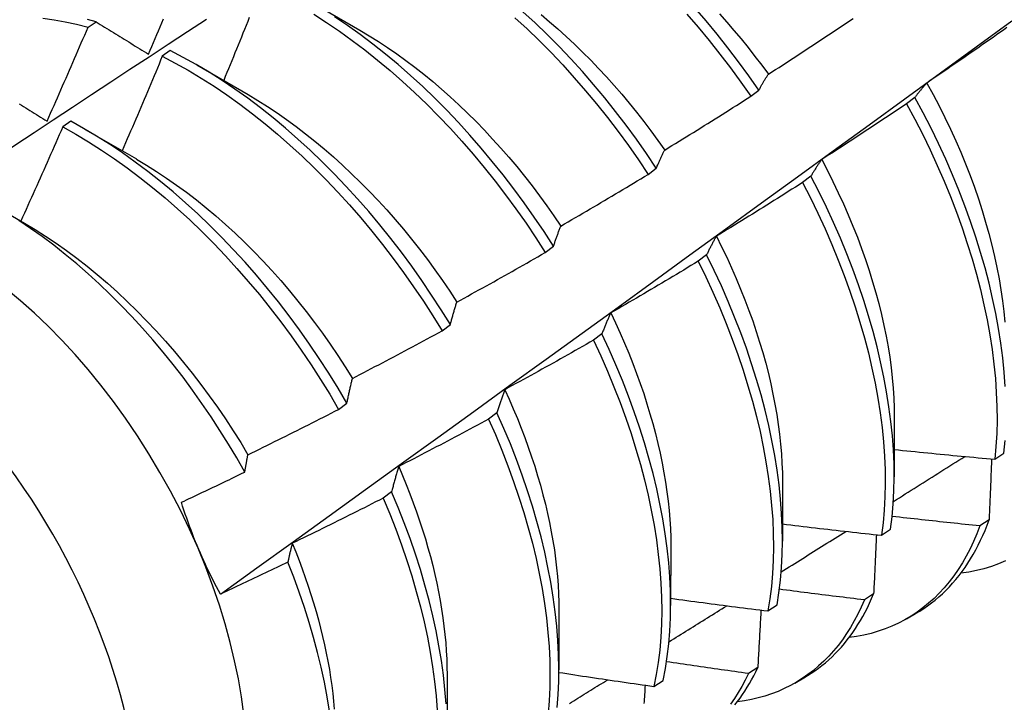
# Model space of a CAD drawing. Header units: inches. Extents: x 15 to 368, y 32 to 178.
# Tile 72 of 84: x 345.959 to 346.265, y 137.824 to 138.037. Entities that reach past the tile are written whole.
import ezdxf

# ---------------------------------------------------------------- set-up
doc = ezdxf.new("R2010")
doc.units = ezdxf.units.IN
doc.header["$MEASUREMENT"] = 0
doc.layers.add('Visible Edges(ANSI)', color=7, linetype='Continuous', lineweight=25)
doc.layers.add('Visible Tangent Edges(ANSI)', color=7, linetype='Continuous', lineweight=25)

msp = doc.modelspace()

# ---------------------------------------------------------------- linework, layer by layer
at = {"layer": 'Visible Edges(ANSI)'}
for p, q in [((346.04848, 138.04291), (346.06445, 138.03367)), ((345.97979, 138.03462), (345.98228, 138.03631)), ((346.00539, 138.02735), (346.00291, 138.02559)), ((346.01369, 138.02287), (346.02965, 138.01363)), ((346.18611, 138.01311), (346.18866, 138.01505)), ((346.23723, 138.01275), (346.23464, 138.01079)), ((345.97439, 138.00534), (345.97191, 138.00357)), ((345.97889, 138.00283), (345.99485, 137.9936)), ((346.15416, 137.98881), (346.15672, 137.99076)), ((346.20484, 137.98824), (346.20225, 137.98628)), ((345.95191, 137.97827), (345.96005, 137.97356)), ((346.12214, 137.96446), (346.1247, 137.96641)), ((346.17236, 137.96369), (346.16976, 137.96173)), ((346.09002, 137.94006), (346.09259, 137.94202)), ((346.13978, 137.93913), (346.13717, 137.93716)), ((346.05782, 137.91562), (346.0604, 137.91758)), ((346.1071, 137.91454), (346.10448, 137.91257)), ((346.2308, 137.91304), (346.23077, 137.89459)), ((346.2621, 137.90008), (346.26491, 137.90198)), ((346.196, 137.893), (346.19598, 137.87455)), ((346.07432, 137.88994), (346.07169, 137.88798)), ((346.26031, 137.88117), (346.25744, 137.87932)), ((346.22684, 137.8764), (346.22966, 137.87829)), ((346.1612, 137.87297), (346.16118, 137.85451)), ((346.22436, 137.85811), (346.22148, 137.85627)), ((346.1264, 137.85293), (346.12638, 137.83447)), ((346.19146, 137.85281), (346.19429, 137.85469)), ((346.23465, 137.8504), (346.23744, 137.85201)), ((346.18829, 137.83518), (346.1854, 137.83335)), ((346.0916, 137.83289), (346.09158, 137.81443)), ((346.19985, 137.83036), (346.20264, 137.83197)), ((346.15596, 137.82932), (346.15881, 137.8312))]:
    msp.add_line(p, q, dxfattribs=at)
at = {"layer": 'Visible Edges(ANSI)', "flags": 128}
for points in [[(346.18866, 138.01505), (346.18554, 138.01951), (346.18233, 138.0239), (346.17903, 138.02821), (346.17566, 138.03244), (346.17222, 138.03658), (346.1687, 138.04063)], [(345.92122, 137.97414), (345.92718, 137.97812), (345.93315, 137.98209), (345.93911, 137.98605), (345.94508, 137.99001), (345.95104, 137.99397), (345.95701, 137.99792), (345.96298, 138.00187), (345.96894, 138.00581), (345.97491, 138.00975), (345.98088, 138.01368), (345.98685, 138.01761), (345.99282, 138.02153), (345.9988, 138.02545), (346.00477, 138.02937), (346.01074, 138.03328), (346.01672, 138.03718)], [(345.96575, 138.03744), (345.96921, 138.03695), (345.97271, 138.03631), (345.97624, 138.03554), (345.97979, 138.03462)], [(345.98228, 138.03631), (345.97964, 138.03699)], [(345.99865, 138.02622), (345.99917, 138.02744), (345.99969, 138.02867), (346.00021, 138.02989), (346.00072, 138.03111), (346.00124, 138.03233), (346.00175, 138.03356), (346.00227, 138.03478), (346.00278, 138.036), (346.0033, 138.03723)], [(346.03, 138.03765), (346.0295, 138.03642), (346.02901, 138.0352), (346.02852, 138.03397), (346.02802, 138.03274), (346.02753, 138.03152), (346.02703, 138.03029), (346.02653, 138.02907), (346.02603, 138.02784), (346.02553, 138.02662), (346.02503, 138.02539), (346.02453, 138.02417), (346.02403, 138.02294), (346.02353, 138.02172), (346.02303, 138.02049), (346.02253, 138.01927), (346.02202, 138.01805)], [(346.05006, 138.03869), (346.05408, 138.03612), (346.05808, 138.0334), (346.06206, 138.03055), (346.06602, 138.02755), (346.06994, 138.02442), (346.07383, 138.02116), (346.07768, 138.01778), (346.08148, 138.01427), (346.08524, 138.01065), (346.08894, 138.00691), (346.09259, 138.00307), (346.09617, 137.99912), (346.09969, 137.99507), (346.10313, 137.99094), (346.10651, 137.98671), (346.1098, 137.9824), (346.11302, 137.97802), (346.11615, 137.97356), (346.11919, 137.96904), (346.12214, 137.96446)], [(346.1247, 137.96641), (346.12175, 137.97099), (346.1187, 137.97551), (346.11556, 137.97996), (346.11234, 137.98433), (346.10904, 137.98864), (346.10566, 137.99285), (346.10221, 137.99699), (346.09869, 138.00102), (346.0951, 138.00496), (346.09145, 138.0088), (346.08774, 138.01253), (346.08398, 138.01614), (346.08018, 138.01964), (346.07632, 138.02301), (346.07243, 138.02626), (346.06851, 138.02938), (346.06455, 138.03237), (346.06057, 138.03522), (346.05656, 138.03792)], [(346.1127, 138.03761), (346.11651, 138.0341), (346.12026, 138.03047), (346.12396, 138.02672), (346.1276, 138.02287), (346.13118, 138.01892), (346.13469, 138.01487), (346.13814, 138.01073), (346.1415, 138.0065), (346.1448, 138.00219), (346.14801, 137.9978), (346.15113, 137.99334), (346.15416, 137.98881)], [(346.15672, 137.99076), (346.15368, 137.99528), (346.15055, 137.99973), (346.14733, 138.00412), (346.14404, 138.00842), (346.14066, 138.01265), (346.13721, 138.01678), (346.1337, 138.02083), (346.13011, 138.02477), (346.12647, 138.02861), (346.12276, 138.03235), (346.11901, 138.03597), (346.1152, 138.03947)], [(346.12085, 138.03857), (346.12348, 138.03636), (346.12609, 138.03409), (346.12868, 138.03175), (346.13124, 138.02935), (346.13378, 138.0269), (346.13628, 138.02438), (346.13875, 138.0218), (346.1412, 138.01917), (346.1436, 138.01649), (346.14597, 138.01375), (346.1483, 138.01096), (346.15059, 138.00813), (346.15284, 138.00525), (346.15505, 138.00233), (346.15721, 137.99938), (346.15933, 137.99638)], [(346.16619, 138.03872), (346.1697, 138.03467), (346.17314, 138.03052), (346.1765, 138.02628), (346.17979, 138.02197), (346.18299, 138.01757), (346.18611, 138.01311)], [(346.17635, 138.03877), (346.17863, 138.03622), (346.18089, 138.03361), (346.1831, 138.03097), (346.18528, 138.02828), (346.18742, 138.02556), (346.18953, 138.02279), (346.19159, 138.01999)], [(346.19159, 138.01999), (346.1927, 138.0207), (346.1938, 138.02142), (346.19491, 138.02213), (346.19602, 138.02284), (346.19712, 138.02356), (346.19822, 138.02428), (346.19933, 138.02499), (346.20043, 138.02571), (346.20153, 138.02643), (346.20263, 138.02715), (346.20373, 138.02788), (346.20483, 138.0286), (346.20593, 138.02932), (346.20703, 138.03005), (346.20813, 138.03077), (346.20922, 138.0315), (346.21032, 138.03223), (346.21142, 138.03296), (346.21251, 138.03369), (346.21361, 138.03442), (346.2147, 138.03515), (346.21579, 138.03588), (346.21689, 138.03662), (346.21798, 138.03735)], [(345.96704, 138.0054), (345.96758, 138.00661), (345.96812, 138.00782), (345.96866, 138.00904), (345.9692, 138.01025), (345.96974, 138.01147), (345.97027, 138.01269), (345.97081, 138.0139), (345.97134, 138.01512), (345.97188, 138.01634), (345.97241, 138.01755), (345.97294, 138.01877), (345.97348, 138.01999), (345.97401, 138.02121), (345.97454, 138.02242), (345.97507, 138.02364), (345.97559, 138.02486), (345.97612, 138.02608), (345.97665, 138.0273), (345.97717, 138.02852), (345.9777, 138.02974), (345.97822, 138.03096), (345.97875, 138.03218), (345.97927, 138.0334), (345.97979, 138.03462)], [(345.98228, 138.03631), (345.98295, 138.03589), (345.98362, 138.03548), (345.9843, 138.03506), (345.98497, 138.03465), (345.98565, 138.03423), (345.98633, 138.03381), (345.987, 138.0334), (345.98768, 138.03298), (345.98836, 138.03256), (345.98904, 138.03214), (345.98972, 138.03172), (345.9904, 138.0313), (345.99109, 138.03088), (345.99177, 138.03046), (345.99245, 138.03004), (345.99314, 138.02962), (345.99383, 138.02919), (345.99451, 138.02877), (345.9952, 138.02835), (345.99589, 138.02792), (345.99658, 138.0275), (345.99727, 138.02707), (345.99796, 138.02665), (345.99865, 138.02622)], [(346.02101, 137.85808), (346.03231, 137.86621), (346.04361, 137.87434), (346.05489, 137.88247), (346.06616, 137.8906), (346.07743, 137.89872), (346.08868, 137.90685), (346.09992, 137.91497), (346.11116, 137.9231), (346.12238, 137.93122), (346.13359, 137.93934), (346.1448, 137.94746), (346.15599, 137.95558), (346.16718, 137.96369), (346.17835, 137.9718), (346.18951, 137.97992), (346.20067, 137.98802), (346.21182, 137.99613), (346.22295, 138.00423), (346.23408, 138.01233), (346.2452, 138.02043), (346.25631, 138.02852), (346.26741, 138.03662)], [(346.06445, 138.03368), (346.06732, 138.03197), (346.07019, 138.03018), (346.07304, 138.02831), (346.07589, 138.02635), (346.07872, 138.02432), (346.08153, 138.0222), (346.08433, 138.02), (346.0871, 138.01772), (346.08985, 138.01537), (346.09258, 138.01295), (346.09528, 138.01045), (346.09795, 138.00789), (346.10059, 138.00526), (346.10319, 138.00257), (346.10576, 137.99981), (346.1083, 137.997), (346.11079, 137.99413), (346.11325, 137.99121), (346.11566, 137.98824), (346.11802, 137.98522), (346.12034, 137.98216), (346.12261, 137.97905), (346.12483, 137.97591), (346.127, 137.97272)], [(346.26587, 138.03452), (346.26479, 138.03375), (346.26371, 138.03299), (346.26264, 138.03224), (346.26156, 138.03148), (346.26048, 138.03072), (346.2594, 138.02996), (346.25831, 138.02921), (346.25723, 138.02845), (346.25615, 138.0277), (346.25507, 138.02695), (346.25398, 138.0262), (346.2529, 138.02545), (346.25181, 138.0247), (346.25073, 138.02395), (346.24964, 138.0232), (346.24855, 138.02246), (346.24747, 138.02171), (346.24638, 138.02097), (346.24529, 138.02022), (346.2442, 138.01948), (346.24311, 138.01874), (346.24202, 138.018), (346.24093, 138.01726)], [(346.00291, 138.02559), (346.0024, 138.02436), (346.00189, 138.02313), (346.00137, 138.0219), (346.00086, 138.02067), (346.00035, 138.01945), (345.99983, 138.01822), (345.99932, 138.01699), (345.9988, 138.01576), (345.99828, 138.01453), (345.99776, 138.01331), (345.99724, 138.01208), (345.99673, 138.01085), (345.9962, 138.00963), (345.99568, 138.0084), (345.99516, 138.00718), (345.99464, 138.00595), (345.99411, 138.00472), (345.99359, 138.0035), (345.99306, 138.00227), (345.99254, 138.00105), (345.99201, 137.99983), (345.99148, 137.9986), (345.99096, 137.99738), (345.99043, 137.99616)], [(346.00291, 138.02559), (346.00695, 138.02348), (346.01099, 138.02122), (346.01502, 138.0188), (346.01904, 138.01624), (346.02305, 138.01353), (346.02703, 138.01068), (346.03099, 138.00769), (346.03491, 138.00457), (346.0388, 138.00132), (346.04265, 137.99794), (346.04646, 137.99444), (346.05022, 137.99082), (346.05392, 137.9871), (346.05757, 137.98326), (346.06116, 137.97932), (346.06468, 137.97528), (346.06813, 137.97115), (346.07151, 137.96693), (346.07481, 137.96262), (346.07803, 137.95824), (346.08117, 137.95379), (346.08421, 137.94927), (346.08716, 137.9447), (346.09002, 137.94006)], [(346.09259, 137.94202), (346.08973, 137.94665), (346.08677, 137.95122), (346.08372, 137.95573), (346.08058, 137.96018), (346.07735, 137.96455), (346.07404, 137.96885), (346.07066, 137.97306), (346.0672, 137.97719), (346.06368, 137.98122), (346.06008, 137.98515), (346.05643, 137.98898), (346.05272, 137.9927), (346.04896, 137.99631), (346.04515, 137.9998), (346.04129, 138.00317), (346.0374, 138.00641), (346.03347, 138.00953), (346.02951, 138.0125), (346.02553, 138.01534), (346.02153, 138.01804), (346.0175, 138.02059), (346.01347, 138.023), (346.00943, 138.02525), (346.00539, 138.02735)], [(346.18866, 138.01505), (346.18878, 138.01527), (346.1889, 138.01549), (346.18901, 138.0157), (346.18913, 138.01592), (346.18925, 138.01613), (346.18937, 138.01635), (346.18949, 138.01656), (346.18961, 138.01677), (346.18973, 138.01698), (346.18985, 138.01719), (346.18997, 138.01739), (346.19009, 138.0176), (346.19022, 138.01781), (346.19034, 138.01801), (346.19046, 138.01821), (346.19059, 138.01842), (346.19071, 138.01862), (346.19083, 138.01882), (346.19096, 138.01901), (346.19108, 138.01921), (346.19121, 138.01941), (346.19134, 138.0196), (346.19146, 138.0198), (346.19159, 138.01999)], [(346.24093, 138.01726), (346.24077, 138.01709), (346.24061, 138.01691), (346.24045, 138.01673), (346.24029, 138.01655), (346.24013, 138.01637), (346.23997, 138.01619), (346.23981, 138.01601), (346.23966, 138.01583), (346.2395, 138.01564), (346.23935, 138.01546), (346.23919, 138.01527), (346.23904, 138.01508), (346.23888, 138.01489), (346.23873, 138.01471), (346.23858, 138.01451), (346.23843, 138.01432), (346.23827, 138.01413), (346.23812, 138.01394), (346.23797, 138.01374), (346.23782, 138.01355), (346.23768, 138.01335), (346.23753, 138.01315), (346.23738, 138.01295), (346.23723, 138.01275)], [(346.24093, 138.01726), (346.24287, 138.0137), (346.24475, 138.01013), (346.24655, 138.00653), (346.24828, 138.00292), (346.24993, 137.9993), (346.2515, 137.99567), (346.25299, 137.99204), (346.2544, 137.98841), (346.25573, 137.98478), (346.25698, 137.98115), (346.25815, 137.97754), (346.25924, 137.97394), (346.26024, 137.97036), (346.26116, 137.9668), (346.26199, 137.96326), (346.26274, 137.95975), (346.26341, 137.95627), (346.26398, 137.95282), (346.26447, 137.94942), (346.26488, 137.94605), (346.26519, 137.94273)], [(346.02964, 138.01364), (346.03265, 138.01185), (346.03565, 138.00996), (346.03863, 138.00797), (346.04161, 138.0059), (346.04456, 138.00373), (346.04751, 138.00148), (346.05043, 137.99915), (346.05332, 137.99673), (346.0562, 137.99423), (346.05904, 137.99166), (346.06186, 137.98901), (346.06464, 137.98629), (346.06739, 137.9835), (346.0701, 137.98065), (346.07277, 137.97773), (346.07539, 137.97475), (346.07798, 137.97171), (346.08051, 137.96862), (346.083, 137.96547), (346.08543, 137.96227), (346.08781, 137.95902), (346.09013, 137.95573), (346.09239, 137.95239), (346.0946, 137.94902)], [(346.15933, 137.99638), (346.16045, 137.99707), (346.16157, 137.99775), (346.1627, 137.99844), (346.16382, 137.99913), (346.16494, 137.99982), (346.16606, 138.00051), (346.16718, 138.0012), (346.1683, 138.00189), (346.16941, 138.00259), (346.17053, 138.00328), (346.17165, 138.00398), (346.17276, 138.00467), (346.17388, 138.00537), (346.175, 138.00607), (346.17611, 138.00677), (346.17722, 138.00747), (346.17834, 138.00817), (346.17945, 138.00887), (346.18056, 138.00958), (346.18167, 138.01028), (346.18278, 138.01099), (346.18389, 138.01169), (346.185, 138.0124), (346.18611, 138.01311)], [(346.26534, 137.92277), (346.26502, 137.92718), (346.26457, 137.93166), (346.26398, 137.9362), (346.26326, 137.9408), (346.26241, 137.94545), (346.26142, 137.95015), (346.26031, 137.95488), (346.25906, 137.95966), (346.25768, 137.96446), (346.25618, 137.96929), (346.25455, 137.97413), (346.2528, 137.97898), (346.25092, 137.98384), (346.24893, 137.9887), (346.24681, 137.99355), (346.24459, 137.99839), (346.24224, 138.0032), (346.23979, 138.00799), (346.23723, 138.01275)], [(345.9584, 138.01073), (345.95906, 138.01033), (345.95972, 138.00992), (345.96038, 138.00951), (345.96105, 138.0091), (345.96171, 138.00869), (345.96237, 138.00828), (345.96304, 138.00787), (345.9637, 138.00746), (345.96437, 138.00705), (345.96503, 138.00664), (345.9657, 138.00622), (345.96637, 138.00581), (345.96704, 138.0054)], [(346.23464, 138.01079), (346.23355, 138.01006), (346.23246, 138.00932), (346.23136, 138.00859), (346.23026, 138.00786), (346.22917, 138.00712), (346.22807, 138.00639), (346.22697, 138.00566), (346.22587, 138.00493), (346.22477, 138.00421), (346.22367, 138.00348), (346.22257, 138.00275), (346.22147, 138.00203), (346.22037, 138.00131), (346.21927, 138.00058), (346.21816, 137.99986), (346.21706, 137.99914), (346.21596, 137.99842), (346.21485, 137.9977), (346.21375, 137.99698), (346.21264, 137.99627), (346.21153, 137.99555), (346.21043, 137.99484), (346.20932, 137.99412), (346.20821, 137.99341)], [(346.23464, 138.01079), (346.2372, 138.00603), (346.23964, 138.00124), (346.24197, 137.99642), (346.24419, 137.99158), (346.2463, 137.98673), (346.24828, 137.98187), (346.25015, 137.97702), (346.25189, 137.97216), (346.25351, 137.96732), (346.25501, 137.9625), (346.25637, 137.95769), (346.25761, 137.95292), (346.25872, 137.94819), (346.25969, 137.94349), (346.26054, 137.93884), (346.26125, 137.93425), (346.26182, 137.92971), (346.26227, 137.92524), (346.26257, 137.92084), (346.26275, 137.91652), (346.26279, 137.91227), (346.26269, 137.90811), (346.26246, 137.90405), (346.2621, 137.90008)], [(345.97191, 138.00357), (345.97138, 138.00235), (345.97084, 138.00112), (345.97031, 137.9999), (345.96977, 137.99867), (345.96923, 137.99745), (345.9687, 137.99622), (345.96816, 137.995), (345.96762, 137.99378), (345.96708, 137.99255), (345.96653, 137.99133), (345.96599, 137.99011), (345.96545, 137.98889), (345.9649, 137.98766), (345.96436, 137.98644), (345.96381, 137.98522), (345.96327, 137.984), (345.96272, 137.98278), (345.96217, 137.98156), (345.96162, 137.98034), (345.96107, 137.97912), (345.96052, 137.9779), (345.95997, 137.97668), (345.95942, 137.97546), (345.95887, 137.97424)], [(345.97191, 138.00357), (345.97595, 138.00132), (345.97999, 137.99891), (345.98401, 137.99636), (345.98801, 137.99366), (345.992, 137.99081), (345.99595, 137.98783), (345.99988, 137.98472), (346.00377, 137.98148), (346.00763, 137.97811), (346.01144, 137.97461), (346.0152, 137.971), (346.01891, 137.96728), (346.02256, 137.96345), (346.02615, 137.95951), (346.02968, 137.95548), (346.03313, 137.95135), (346.03651, 137.94714), (346.03982, 137.94284), (346.04304, 137.93847), (346.04618, 137.93402), (346.04923, 137.9295), (346.05219, 137.92493), (346.05506, 137.9203), (346.05782, 137.91562)], [(346.0604, 137.91758), (346.05763, 137.92225), (346.05476, 137.92688), (346.05179, 137.93145), (346.04873, 137.93596), (346.04559, 137.9404), (346.04236, 137.94477), (346.03905, 137.94906), (346.03566, 137.95327), (346.0322, 137.95739), (346.02867, 137.96142), (346.02507, 137.96534), (346.02141, 137.96917), (346.0177, 137.97288), (346.01394, 137.97648), (346.01012, 137.97997), (346.00627, 137.98333), (346.00237, 137.98656), (345.99844, 137.98967), (345.99448, 137.99264), (345.99049, 137.99547), (345.98649, 137.99816), (345.98247, 138.0007), (345.97843, 138.00309), (345.97439, 138.00534)], [(346.15672, 137.99076), (346.15683, 137.99101), (346.15693, 137.99125), (346.15703, 137.9915), (346.15714, 137.99174), (346.15724, 137.99198), (346.15735, 137.99222), (346.15746, 137.99246), (346.15756, 137.9927), (346.15767, 137.99294), (346.15778, 137.99318), (346.15789, 137.99342), (346.15799, 137.99365), (346.1581, 137.99388), (346.15821, 137.99412), (346.15832, 137.99435), (346.15843, 137.99458), (346.15854, 137.99481), (346.15865, 137.99504), (346.15876, 137.99526), (346.15888, 137.99549), (346.15899, 137.99571), (346.1591, 137.99594), (346.15921, 137.99616), (346.15933, 137.99638)], [(345.99485, 137.99359), (345.998, 137.99172), (346.00113, 137.98974), (346.00426, 137.98767), (346.00736, 137.98549), (346.01046, 137.98322), (346.01353, 137.98085), (346.01658, 137.97839), (346.0196, 137.97585), (346.02259, 137.97322), (346.02555, 137.9705), (346.02848, 137.9677), (346.03137, 137.96482), (346.03421, 137.96187), (346.03702, 137.95884), (346.03977, 137.95574), (346.04248, 137.95257), (346.04514, 137.94934), (346.04774, 137.94606), (346.05029, 137.94271), (346.05278, 137.93931), (346.05521, 137.93587), (346.05758, 137.93237), (346.05989, 137.92884), (346.06212, 137.92527)], [(346.20821, 137.99341), (346.20806, 137.99321), (346.20792, 137.993), (346.20777, 137.9928), (346.20763, 137.99259), (346.20748, 137.99238), (346.20734, 137.99218), (346.20719, 137.99197), (346.20705, 137.99176), (346.20691, 137.99154), (346.20677, 137.99133), (346.20663, 137.99112), (346.20649, 137.9909), (346.20635, 137.99069), (346.20621, 137.99047), (346.20607, 137.99025), (346.20593, 137.99003), (346.20579, 137.98981), (346.20566, 137.98959), (346.20552, 137.98937), (346.20538, 137.98914), (346.20525, 137.98892), (346.20511, 137.98869), (346.20498, 137.98847), (346.20484, 137.98824)], [(346.20821, 137.99341), (346.21, 137.98999), (346.21172, 137.98655), (346.21337, 137.9831), (346.21496, 137.97964), (346.21648, 137.97617), (346.21792, 137.9727), (346.2193, 137.96922), (346.2206, 137.96575), (346.22183, 137.96229), (346.22298, 137.95883), (346.22406, 137.95538), (346.22506, 137.95195), (346.22598, 137.94854), (346.22682, 137.94515), (346.22759, 137.94178), (346.22827, 137.93844), (346.22887, 137.93513), (346.22939, 137.93186), (346.22983, 137.92862), (346.23019, 137.92541), (346.23046, 137.92225), (346.23066, 137.91914), (346.23077, 137.91607), (346.2308, 137.91305)], [(346.127, 137.97272), (346.12814, 137.97338), (346.12928, 137.97404), (346.13041, 137.9747), (346.13155, 137.97536), (346.13269, 137.97603), (346.13382, 137.97669), (346.13496, 137.97735), (346.13609, 137.97802), (346.13723, 137.97869), (346.13836, 137.97935), (346.13949, 137.98002), (346.14062, 137.98069), (346.14176, 137.98136), (346.14289, 137.98204), (346.14402, 137.98271), (346.14515, 137.98338), (346.14628, 137.98406), (346.14741, 137.98473), (346.14853, 137.98541), (346.14966, 137.98609), (346.15079, 137.98677), (346.15191, 137.98745), (346.15304, 137.98813), (346.15416, 137.98881)], [(346.22966, 137.87829), (346.23014, 137.88217), (346.23048, 137.88615), (346.2307, 137.89023), (346.23077, 137.8944), (346.23072, 137.89866), (346.23053, 137.90299), (346.2302, 137.9074), (346.22974, 137.91188), (346.22915, 137.91643), (346.22842, 137.92103), (346.22756, 137.92569), (346.22656, 137.93039), (346.22544, 137.93513), (346.22418, 137.9399), (346.2228, 137.94471), (346.22129, 137.94954), (346.21965, 137.95438), (346.21789, 137.95923), (346.21601, 137.96409), (346.21401, 137.96895), (346.21189, 137.9738), (346.20965, 137.97863), (346.2073, 137.98345), (346.20484, 137.98824)], [(346.20225, 137.98628), (346.20114, 137.98557), (346.20003, 137.98486), (346.19891, 137.98415), (346.1978, 137.98344), (346.19669, 137.98274), (346.19557, 137.98204), (346.19446, 137.98133), (346.19334, 137.98063), (346.19223, 137.97993), (346.19111, 137.97923), (346.18999, 137.97853), (346.18887, 137.97783), (346.18776, 137.97714), (346.18664, 137.97644), (346.18552, 137.97574), (346.1844, 137.97505), (346.18327, 137.97436), (346.18215, 137.97367), (346.18103, 137.97298), (346.17991, 137.97229), (346.17878, 137.9716), (346.17766, 137.97091), (346.17654, 137.97022), (346.17541, 137.96954)], [(346.20225, 137.98628), (346.2047, 137.98148), (346.20704, 137.97667), (346.20927, 137.97183), (346.21138, 137.96698), (346.21337, 137.96212), (346.21524, 137.95726), (346.217, 137.95241), (346.21862, 137.94757), (346.22012, 137.94274), (346.2215, 137.93794), (346.22274, 137.93317), (346.22386, 137.92843), (346.22484, 137.92373), (346.22569, 137.91908), (346.22641, 137.91448), (346.227, 137.90994), (346.22745, 137.90547), (346.22776, 137.90106), (346.22794, 137.89673), (346.22799, 137.89248), (346.2279, 137.88832), (346.22768, 137.88425), (346.22732, 137.88027), (346.22684, 137.8764)], [(346.0286, 137.89609), (346.02611, 137.90047), (346.02353, 137.90479), (346.02086, 137.90907), (346.01811, 137.9133), (346.01527, 137.91747), (346.01236, 137.92157), (346.00937, 137.92561), (346.00631, 137.92957), (346.00318, 137.93344), (346, 137.93722), (345.99676, 137.94092), (345.99346, 137.94451), (345.99012, 137.94801), (345.98672, 137.9514), (345.98328, 137.95469), (345.97979, 137.95787), (345.97626, 137.96094), (345.9727, 137.96389), (345.96911, 137.96671), (345.9655, 137.96941), (345.96187, 137.97197), (345.95823, 137.97439)], [(345.96005, 137.97356), (345.96333, 137.9716), (345.9666, 137.96954), (345.96986, 137.96736), (345.9731, 137.96508), (345.97632, 137.96269), (345.97951, 137.96019), (345.98268, 137.9576), (345.98582, 137.9549), (345.98892, 137.95211), (345.992, 137.94923), (345.99503, 137.94626), (345.99802, 137.94321), (346.00096, 137.94008), (346.00386, 137.93688), (346.00671, 137.9336), (346.0095, 137.93025), (346.01224, 137.92684), (346.01492, 137.92337), (346.01754, 137.91985), (346.02009, 137.91627), (346.02257, 137.91264), (346.02498, 137.90896), (346.02732, 137.90524), (346.02958, 137.90149)], [(346.1247, 137.96641), (346.12479, 137.96669), (346.12488, 137.96696), (346.12497, 137.96724), (346.12507, 137.96751), (346.12516, 137.96778), (346.12525, 137.96805), (346.12535, 137.96832), (346.12544, 137.96859), (346.12553, 137.96885), (346.12563, 137.96912), (346.12572, 137.96938), (346.12582, 137.96965), (346.12592, 137.96991), (346.12601, 137.97017), (346.12611, 137.97043), (346.12621, 137.97069), (346.1263, 137.97095), (346.1264, 137.9712), (346.1265, 137.97146), (346.1266, 137.97172), (346.1267, 137.97197), (346.1268, 137.97222), (346.1269, 137.97247), (346.127, 137.97272)], [(346.17541, 137.96954), (346.17528, 137.96931), (346.17514, 137.96907), (346.17501, 137.96884), (346.17488, 137.96861), (346.17475, 137.96837), (346.17462, 137.96813), (346.17449, 137.9679), (346.17436, 137.96766), (346.17423, 137.96742), (346.1741, 137.96718), (346.17397, 137.96694), (346.17385, 137.96669), (346.17372, 137.96645), (346.17359, 137.9662), (346.17347, 137.96596), (346.17334, 137.96571), (346.17322, 137.96546), (346.17309, 137.96521), (346.17297, 137.96496), (346.17285, 137.96471), (346.17273, 137.96446), (346.1726, 137.9642), (346.17248, 137.96395), (346.17236, 137.96369)], [(346.17541, 137.96954), (346.17705, 137.96626), (346.17862, 137.96297), (346.18014, 137.95967), (346.18159, 137.95637), (346.18297, 137.95306), (346.18429, 137.94975), (346.18554, 137.94644), (346.18673, 137.94314), (346.18784, 137.93984), (346.18888, 137.93656), (346.18985, 137.93329), (346.19076, 137.93003), (346.19159, 137.92679), (346.19235, 137.92357), (346.19303, 137.92037), (346.19365, 137.91719), (346.1942, 137.91405), (346.19467, 137.91093), (346.19507, 137.90785), (346.1954, 137.9048), (346.19565, 137.90179), (346.19584, 137.89882), (346.19595, 137.89589), (346.19598, 137.89301)], [(346.0946, 137.94902), (346.09575, 137.94965), (346.09691, 137.95028), (346.09806, 137.95091), (346.09921, 137.95155), (346.10036, 137.95219), (346.10151, 137.95282), (346.10266, 137.95346), (346.10381, 137.9541), (346.10496, 137.95474), (346.10611, 137.95538), (346.10726, 137.95602), (346.10841, 137.95666), (346.10956, 137.95731), (346.1107, 137.95795), (346.11185, 137.9586), (346.11299, 137.95925), (346.11414, 137.9599), (346.11528, 137.96054), (346.11643, 137.96119), (346.11757, 137.96185), (346.11871, 137.9625), (346.11985, 137.96315), (346.12099, 137.96381), (346.12214, 137.96446)], [(346.19429, 137.85469), (346.19489, 137.85848), (346.19536, 137.86236), (346.1957, 137.86635), (346.19591, 137.87044), (346.19598, 137.87461), (346.19591, 137.87887), (346.19571, 137.88321), (346.19538, 137.88763), (346.19491, 137.89211), (346.19431, 137.89666), (346.19357, 137.90127), (346.1927, 137.90592), (346.1917, 137.91063), (346.19057, 137.91537), (346.18931, 137.92015), (346.18791, 137.92495), (346.1864, 137.92978), (346.18475, 137.93463), (346.18298, 137.93948), (346.1811, 137.94434), (346.17909, 137.9492), (346.17696, 137.95405), (346.17472, 137.95888), (346.17236, 137.96369)], [(346.16976, 137.96173), (346.16863, 137.96105), (346.1675, 137.96037), (346.16637, 137.95969), (346.16524, 137.95901), (346.16411, 137.95833), (346.16298, 137.95765), (346.16185, 137.95698), (346.16072, 137.9563), (346.15959, 137.95563), (346.15845, 137.95495), (346.15732, 137.95428), (346.15619, 137.95361), (346.15505, 137.95294), (346.15392, 137.95227), (346.15278, 137.95161), (346.15164, 137.95094), (346.15051, 137.95027), (346.14937, 137.94961), (346.14823, 137.94895), (346.14709, 137.94828), (346.14595, 137.94762), (346.14481, 137.94696), (346.14367, 137.9463), (346.14253, 137.94564)], [(346.16976, 137.96173), (346.17211, 137.95691), (346.17434, 137.95208), (346.17646, 137.94723), (346.17846, 137.94237), (346.18034, 137.93751), (346.1821, 137.93266), (346.18373, 137.92782), (346.18524, 137.92299), (346.18662, 137.91818), (346.18787, 137.91341), (346.189, 137.90867), (346.18999, 137.90397), (346.19085, 137.89931), (346.19157, 137.89471), (346.19217, 137.89017), (346.19262, 137.88569), (346.19295, 137.88128), (346.19314, 137.87695), (346.19319, 137.87269), (346.19311, 137.86852), (346.1929, 137.86445), (346.19255, 137.86047), (346.19207, 137.85658), (346.19146, 137.85281)], [(346.09259, 137.94202), (346.09267, 137.94232), (346.09275, 137.94262), (346.09283, 137.94293), (346.09291, 137.94323), (346.09299, 137.94353), (346.09307, 137.94383), (346.09316, 137.94413), (346.09324, 137.94442), (346.09332, 137.94472), (346.0934, 137.94501), (346.09348, 137.94531), (346.09357, 137.9456), (346.09365, 137.94589), (346.09374, 137.94618), (346.09382, 137.94647), (346.0939, 137.94676), (346.09399, 137.94704), (346.09408, 137.94733), (346.09416, 137.94761), (346.09425, 137.9479), (346.09433, 137.94818), (346.09442, 137.94846), (346.09451, 137.94874), (346.0946, 137.94902)], [(346.14253, 137.94564), (346.14241, 137.94539), (346.14229, 137.94513), (346.14217, 137.94486), (346.14205, 137.9446), (346.14193, 137.94434), (346.14181, 137.94407), (346.1417, 137.94381), (346.14158, 137.94354), (346.14146, 137.94327), (346.14135, 137.943), (346.14123, 137.94273), (346.14112, 137.94246), (346.141, 137.94219), (346.14089, 137.94192), (346.14078, 137.94164), (346.14066, 137.94137), (346.14055, 137.94109), (346.14044, 137.94081), (346.14033, 137.94054), (346.14022, 137.94026), (346.14011, 137.93998), (346.14, 137.93969), (346.13989, 137.93941), (346.13978, 137.93913)], [(346.14253, 137.94564), (346.14402, 137.94252), (346.14544, 137.93938), (346.14682, 137.93624), (346.14813, 137.93309), (346.14938, 137.92994), (346.15057, 137.92679), (346.1517, 137.92365), (346.15278, 137.92051), (346.15378, 137.91738), (346.15473, 137.91427), (346.15562, 137.91116), (346.15644, 137.90807), (346.1572, 137.90499), (346.15789, 137.90194), (346.15852, 137.8989), (346.15909, 137.89589), (346.15959, 137.89291), (346.16002, 137.88995), (346.16039, 137.88703), (346.16069, 137.88414), (346.16093, 137.88128), (346.16109, 137.87847), (346.16119, 137.87569), (346.16122, 137.87295)], [(346.06212, 137.92527), (346.06329, 137.92587), (346.06446, 137.92648), (346.06563, 137.92709), (346.0668, 137.92769), (346.06796, 137.9283), (346.06913, 137.92891), (346.0703, 137.92952), (346.07146, 137.93013), (346.07263, 137.93075), (346.07379, 137.93136), (346.07495, 137.93198), (346.07611, 137.93259), (346.07728, 137.93321), (346.07844, 137.93383), (346.0796, 137.93445), (346.08076, 137.93507), (346.08192, 137.93569), (346.08308, 137.93631), (346.08424, 137.93693), (346.0854, 137.93756), (346.08655, 137.93818), (346.08771, 137.93881), (346.08887, 137.93943), (346.09002, 137.94006)], [(346.15881, 137.8312), (346.15953, 137.83488), (346.16013, 137.83867), (346.16059, 137.84256), (346.16092, 137.84655), (346.16112, 137.85064), (346.16118, 137.85482), (346.1611, 137.85909), (346.1609, 137.86343), (346.16056, 137.86785), (346.16008, 137.87234), (346.15947, 137.87689), (346.15872, 137.8815), (346.15785, 137.88616), (346.15684, 137.89087), (346.1557, 137.89561), (346.15443, 137.90039), (346.15303, 137.9052), (346.1515, 137.91003), (346.14985, 137.91488), (346.14808, 137.91973), (346.14618, 137.92459), (346.14416, 137.92945), (346.14203, 137.93429), (346.13978, 137.93913)], [(346.13717, 137.93716), (346.13603, 137.93651), (346.13488, 137.93585), (346.13374, 137.9352), (346.13259, 137.93455), (346.13145, 137.9339), (346.1303, 137.93325), (346.12915, 137.9326), (346.128, 137.93195), (346.12686, 137.9313), (346.12571, 137.93066), (346.12456, 137.93001), (346.12341, 137.92937), (346.12226, 137.92873), (346.12111, 137.92809), (346.11995, 137.92745), (346.1188, 137.92681), (346.11765, 137.92617), (346.11649, 137.92553), (346.11534, 137.9249), (346.11419, 137.92426), (346.11303, 137.92363), (346.11187, 137.923), (346.11072, 137.92237), (346.10956, 137.92174)], [(346.13717, 137.93716), (346.13941, 137.93233), (346.14154, 137.92748), (346.14354, 137.92262), (346.14543, 137.91776), (346.1472, 137.91291), (346.14884, 137.90806), (346.15036, 137.90324), (346.15174, 137.89843), (346.153, 137.89365), (346.15414, 137.88891), (346.15513, 137.88421), (346.156, 137.87955), (346.15674, 137.87495), (346.15734, 137.8704), (346.1578, 137.86592), (346.15813, 137.8615), (346.15833, 137.85716), (346.15839, 137.8529), (346.15832, 137.84873), (346.15812, 137.84465), (346.15778, 137.84066), (346.1573, 137.83677), (346.1567, 137.83299), (346.15596, 137.82932)], [(346.0604, 137.91758), (346.06047, 137.91791), (346.06054, 137.91824), (346.06061, 137.91858), (346.06067, 137.91891), (346.06074, 137.91923), (346.06081, 137.91956), (346.06088, 137.91989), (346.06095, 137.92021), (346.06102, 137.92054), (346.06109, 137.92086), (346.06116, 137.92118), (346.06124, 137.92151), (346.06131, 137.92183), (346.06138, 137.92214), (346.06145, 137.92246), (346.06153, 137.92278), (346.0616, 137.92309), (346.06167, 137.92341), (346.06175, 137.92372), (346.06182, 137.92403), (346.0619, 137.92434), (346.06197, 137.92465), (346.06205, 137.92496), (346.06212, 137.92527)], [(346.10956, 137.92174), (346.10945, 137.92145), (346.10935, 137.92116), (346.10924, 137.92087), (346.10913, 137.92058), (346.10903, 137.92029), (346.10892, 137.92), (346.10881, 137.9197), (346.10871, 137.91941), (346.10861, 137.91911), (346.1085, 137.91881), (346.1084, 137.91852), (346.1083, 137.91822), (346.10819, 137.91792), (346.10809, 137.91761), (346.10799, 137.91731), (346.10789, 137.91701), (346.10779, 137.9167), (346.10769, 137.9164), (346.10759, 137.91609), (346.10749, 137.91578), (346.10739, 137.91548), (346.1073, 137.91517), (346.1072, 137.91485), (346.1071, 137.91454)], [(346.10956, 137.92174), (346.11091, 137.91876), (346.1122, 137.91577), (346.11345, 137.91279), (346.11464, 137.9098), (346.11577, 137.90681), (346.11686, 137.90383), (346.11788, 137.90086), (346.11885, 137.89789), (346.11977, 137.89493), (346.12063, 137.89198), (346.12143, 137.88904), (346.12217, 137.88612), (346.12285, 137.88322), (346.12347, 137.88034), (346.12403, 137.87747), (346.12453, 137.87463), (346.12498, 137.87182), (346.12536, 137.86903), (346.12568, 137.86626), (346.12594, 137.86353), (346.12615, 137.86083), (346.12629, 137.85816), (346.12637, 137.85553), (346.1264, 137.85293)], [(346.02958, 137.90149), (346.03076, 137.90206), (346.03194, 137.90264), (346.03313, 137.90322), (346.03431, 137.9038), (346.03549, 137.90438), (346.03667, 137.90496), (346.03785, 137.90555), (346.03903, 137.90613), (346.04021, 137.90672), (346.04138, 137.9073), (346.04256, 137.90789), (346.04374, 137.90848), (346.04492, 137.90907), (346.04609, 137.90966), (346.04727, 137.91025), (346.04844, 137.91084), (346.04962, 137.91144), (346.05079, 137.91203), (346.05196, 137.91263), (346.05314, 137.91322), (346.05431, 137.91382), (346.05548, 137.91442), (346.05665, 137.91502), (346.05782, 137.91562)], [(346.12581, 137.82275), (346.12614, 137.82675), (346.12632, 137.83085), (346.12638, 137.83504), (346.1263, 137.83931), (346.12608, 137.84366), (346.12573, 137.84808), (346.12525, 137.85257), (346.12463, 137.85713), (346.12388, 137.86174), (346.12299, 137.8664), (346.12198, 137.87111), (346.12083, 137.87586), (346.11955, 137.88064), (346.11814, 137.88545), (346.11661, 137.89028), (346.11495, 137.89512), (346.11317, 137.89998), (346.11127, 137.90484), (346.10924, 137.90969), (346.1071, 137.91454)], [(346.10448, 137.91257), (346.10332, 137.91195), (346.10216, 137.91132), (346.101, 137.9107), (346.09984, 137.91007), (346.09868, 137.90945), (346.09752, 137.90883), (346.09636, 137.90821), (346.09519, 137.90759), (346.09403, 137.90697), (346.09287, 137.90635), (346.0917, 137.90573), (346.09053, 137.90512), (346.08937, 137.9045), (346.0882, 137.90389), (346.08704, 137.90328), (346.08587, 137.90267), (346.0847, 137.90206), (346.08353, 137.90145), (346.08236, 137.90084), (346.08119, 137.90023), (346.08002, 137.89963), (346.07885, 137.89902), (346.07768, 137.89842), (346.07651, 137.89782)], [(346.10448, 137.91257), (346.10661, 137.90773), (346.10863, 137.90287), (346.11052, 137.89801), (346.1123, 137.89316), (346.11395, 137.88831), (346.11547, 137.88348), (346.11687, 137.87868), (346.11814, 137.8739), (346.11927, 137.86915), (346.12028, 137.86445), (346.12115, 137.85979), (346.1219, 137.85518), (346.12251, 137.85063), (346.12298, 137.84614), (346.12332, 137.84172), (346.12352, 137.83738), (346.1236, 137.83311), (346.12353, 137.82894), (346.12333, 137.82485), (346.123, 137.82085)], [(346.26491, 137.90198), (346.26527, 137.90595)], [(346.23078, 137.90311), (346.23209, 137.90297), (346.23339, 137.90284), (346.23469, 137.9027), (346.236, 137.90257), (346.2373, 137.90244), (346.2386, 137.90231), (346.23991, 137.90218), (346.24121, 137.90205), (346.24252, 137.90192), (346.24382, 137.90179), (346.24513, 137.90166), (346.24643, 137.90153), (346.24774, 137.90141), (346.24904, 137.90128), (346.25035, 137.90116), (346.25165, 137.90104), (346.25296, 137.90091), (346.25426, 137.90079), (346.25557, 137.90067), (346.25687, 137.90055), (346.25818, 137.90043), (346.25948, 137.90031), (346.26079, 137.90019), (346.2621, 137.90008)], [(346.0286, 137.89609), (346.02864, 137.89632), (346.02868, 137.89655), (346.02872, 137.89678), (346.02876, 137.89701), (346.0288, 137.89724), (346.02884, 137.89747), (346.02888, 137.8977), (346.02892, 137.89792), (346.02896, 137.89815), (346.029, 137.89837), (346.02904, 137.8986), (346.02908, 137.89882), (346.02912, 137.89905), (346.02916, 137.89927), (346.0292, 137.8995), (346.02924, 137.89972), (346.02928, 137.89994), (346.02933, 137.90016), (346.02937, 137.90039), (346.02941, 137.90061), (346.02945, 137.90083), (346.02949, 137.90105), (346.02954, 137.90127), (346.02958, 137.90149)], [(346.23054, 137.88693), (346.23146, 137.88751), (346.23239, 137.8881), (346.23331, 137.88868), (346.23424, 137.88926), (346.23516, 137.88985), (346.23609, 137.89043), (346.23701, 137.89101), (346.23794, 137.89159), (346.23886, 137.89218), (346.23979, 137.89276), (346.24071, 137.89334), (346.24163, 137.89393), (346.24256, 137.89451), (346.24348, 137.8951), (346.24441, 137.89568), (346.24533, 137.89626), (346.24626, 137.89685), (346.24718, 137.89743), (346.24811, 137.89801), (346.24903, 137.8986), (346.24995, 137.89918), (346.25088, 137.89977), (346.2518, 137.90035), (346.25272, 137.90093)], [(346.26109, 137.90017), (346.26106, 137.89938), (346.26103, 137.89859), (346.261, 137.89781), (346.26097, 137.89702), (346.26093, 137.89623), (346.2609, 137.89544), (346.26087, 137.89465), (346.26084, 137.89386), (346.26081, 137.89307), (346.26078, 137.89228), (346.26074, 137.89149), (346.26071, 137.8907), (346.26068, 137.88991), (346.26065, 137.88912), (346.26061, 137.88832), (346.26058, 137.88753), (346.26055, 137.88674), (346.26051, 137.88594), (346.26048, 137.88515), (346.26045, 137.88435), (346.26041, 137.88356), (346.26038, 137.88276), (346.26035, 137.88196), (346.26031, 137.88117)], [(346.00885, 137.88666), (346.00968, 137.88705), (346.0105, 137.88744), (346.01133, 137.88782), (346.01215, 137.88821), (346.01298, 137.8886), (346.0138, 137.88899), (346.01463, 137.88938), (346.01545, 137.88977), (346.01628, 137.89016), (346.0171, 137.89055), (346.01792, 137.89095), (346.01875, 137.89134), (346.01957, 137.89173), (346.02039, 137.89213), (346.02121, 137.89252), (346.02204, 137.89292), (346.02286, 137.89331), (346.02368, 137.89371), (346.0245, 137.8941), (346.02532, 137.8945), (346.02614, 137.8949), (346.02696, 137.8953), (346.02778, 137.89569), (346.0286, 137.89609)], [(346.07651, 137.89782), (346.07641, 137.8975), (346.07631, 137.89718), (346.07622, 137.89687), (346.07612, 137.89655), (346.07603, 137.89623), (346.07593, 137.89591), (346.07584, 137.89558), (346.07575, 137.89526), (346.07566, 137.89494), (346.07556, 137.89461), (346.07547, 137.89428), (346.07538, 137.89396), (346.07529, 137.89363), (346.0752, 137.8933), (346.07511, 137.89297), (346.07502, 137.89264), (346.07493, 137.8923), (346.07484, 137.89197), (346.07475, 137.89163), (346.07467, 137.8913), (346.07458, 137.89096), (346.07449, 137.89062), (346.07441, 137.89028), (346.07432, 137.88994)], [(346.07651, 137.89782), (346.07772, 137.895), (346.07888, 137.89217), (346.07999, 137.88935), (346.08106, 137.88653), (346.08207, 137.88372), (346.08303, 137.88091), (346.08395, 137.8781), (346.08481, 137.8753), (346.08562, 137.87251), (346.08638, 137.86974), (346.08709, 137.86697), (346.08775, 137.86422), (346.08835, 137.86148), (346.08891, 137.85877), (346.08941, 137.85607), (346.08986, 137.85339), (346.09026, 137.85073), (346.0906, 137.8481), (346.0909, 137.84549), (346.09114, 137.84291), (346.09133, 137.84036), (346.09146, 137.83784), (346.09154, 137.83535), (346.09157, 137.83289)], [(346.09127, 137.82388), (346.09091, 137.82831), (346.09042, 137.8328), (346.08979, 137.83736), (346.08903, 137.84197), (346.08814, 137.84664), (346.08711, 137.85135), (346.08596, 137.8561), (346.08467, 137.86088), (346.08326, 137.8657), (346.08172, 137.87053), (346.08005, 137.87537), (346.07826, 137.88023), (346.07635, 137.88509), (346.07432, 137.88994)], [(346.02101, 137.85808), (346.02039, 137.85921), (346.01979, 137.86034), (346.0192, 137.86148), (346.01861, 137.86262), (346.01804, 137.86377), (346.01747, 137.86493), (346.01691, 137.86609), (346.01636, 137.86725), (346.01583, 137.86843), (346.0153, 137.86961), (346.01477, 137.87079), (346.01426, 137.87199), (346.01376, 137.87319), (346.01327, 137.87439), (346.01278, 137.8756), (346.01231, 137.87681), (346.01185, 137.87802), (346.01139, 137.87924), (346.01095, 137.88047), (346.01051, 137.8817), (346.01008, 137.88293), (346.00966, 137.88417), (346.00925, 137.88541), (346.00885, 137.88666)], [(346.07169, 137.88798), (346.07052, 137.88738), (346.06934, 137.88678), (346.06817, 137.88618), (346.06699, 137.88558), (346.06582, 137.88499), (346.06464, 137.8844), (346.06346, 137.8838), (346.06228, 137.88321), (346.06111, 137.88262), (346.05993, 137.88203), (346.05875, 137.88144), (346.05757, 137.88085), (346.05639, 137.88027), (346.05521, 137.87968), (346.05402, 137.8791), (346.05284, 137.87851), (346.05166, 137.87793), (346.05047, 137.87735), (346.04929, 137.87677), (346.04811, 137.87619), (346.04692, 137.87562), (346.04574, 137.87504), (346.04455, 137.87446), (346.04336, 137.87389)], [(346.07169, 137.88798), (346.07371, 137.88312), (346.07562, 137.87826), (346.0774, 137.87341), (346.07905, 137.86856), (346.08058, 137.86373), (346.08199, 137.85892), (346.08326, 137.85414), (346.08441, 137.84939), (346.08543, 137.84468), (346.08631, 137.84002), (346.08706, 137.83541), (346.08767, 137.83086), (346.08816, 137.82637), (346.0885, 137.82194)], [(346.25744, 137.87932), (346.2563, 137.87943), (346.25516, 137.87955), (346.25402, 137.87966), (346.25289, 137.87978), (346.25175, 137.8799), (346.25061, 137.88002), (346.24947, 137.88014), (346.24834, 137.88026), (346.2472, 137.88038), (346.24606, 137.8805), (346.24492, 137.88062), (346.24379, 137.88074), (346.24265, 137.88086), (346.24151, 137.88099), (346.24037, 137.88111), (346.23924, 137.88124), (346.2381, 137.88136), (346.23696, 137.88149), (346.23583, 137.88162), (346.23469, 137.88174), (346.23356, 137.88187), (346.23242, 137.882), (346.23128, 137.88213), (346.23015, 137.88226)], [(346.23744, 137.85201), (346.23871, 137.85277), (346.23995, 137.85357), (346.24117, 137.85441), (346.24237, 137.8553), (346.24354, 137.85622), (346.24468, 137.85719), (346.24579, 137.8582), (346.24688, 137.85924), (346.24794, 137.86033), (346.24897, 137.86146), (346.24998, 137.86263), (346.25095, 137.86383), (346.2519, 137.86508), (346.25282, 137.86636), (346.2537, 137.86768), (346.25456, 137.86903), (346.25539, 137.87043), (346.25619, 137.87186), (346.25695, 137.87332), (346.25769, 137.87482), (346.25839, 137.87636), (346.25906, 137.87793), (346.2597, 137.87953), (346.26031, 137.88117)], [(346.1956, 137.86501), (346.19644, 137.86553), (346.19728, 137.86606), (346.19812, 137.86658), (346.19896, 137.86711), (346.1998, 137.86763), (346.20063, 137.86816), (346.20147, 137.86868), (346.20231, 137.86921), (346.20315, 137.86973), (346.20399, 137.87026), (346.20483, 137.87078), (346.20566, 137.87131), (346.2065, 137.87183), (346.20734, 137.87236), (346.20818, 137.87288), (346.20901, 137.87341), (346.20985, 137.87393), (346.21069, 137.87446), (346.21153, 137.87498), (346.21237, 137.87551), (346.2132, 137.87604), (346.21404, 137.87656), (346.21488, 137.87709), (346.21572, 137.87761)], [(346.19598, 137.87992), (346.19727, 137.87976), (346.19855, 137.87961), (346.19983, 137.87945), (346.20112, 137.8793), (346.2024, 137.87915), (346.20369, 137.87899), (346.20497, 137.87884), (346.20626, 137.87869), (346.20754, 137.87854), (346.20883, 137.8784), (346.21011, 137.87825), (346.2114, 137.8781), (346.21268, 137.87795), (346.21397, 137.87781), (346.21525, 137.87766), (346.21654, 137.87752), (346.21783, 137.87738), (346.21911, 137.87723), (346.2204, 137.87709), (346.22169, 137.87695), (346.22297, 137.87681), (346.22426, 137.87667), (346.22555, 137.87653), (346.22684, 137.8764)], [(346.25744, 137.87932), (346.2565, 137.87685), (346.25548, 137.87447), (346.25439, 137.87216), (346.25323, 137.86993), (346.252, 137.86779), (346.25069, 137.86573), (346.24932, 137.86375), (346.24788, 137.86187), (346.24638, 137.86007), (346.24481, 137.85836), (346.24317, 137.85675), (346.24147, 137.85522), (346.23971, 137.85379), (346.23789, 137.85246), (346.23601, 137.85122), (346.23408, 137.85008), (346.23209, 137.84903), (346.23004, 137.84809), (346.22794, 137.84724), (346.22579, 137.8465), (346.22359, 137.84585), (346.22135, 137.84531), (346.21906, 137.84487), (346.21672, 137.84453)], [(346.22524, 137.87657), (346.22521, 137.8758), (346.22517, 137.87504), (346.22514, 137.87427), (346.2251, 137.87351), (346.22507, 137.87274), (346.22503, 137.87198), (346.22499, 137.87121), (346.22496, 137.87044), (346.22492, 137.86967), (346.22489, 137.86891), (346.22485, 137.86814), (346.22481, 137.86737), (346.22477, 137.8666), (346.22474, 137.86583), (346.2247, 137.86506), (346.22466, 137.86429), (346.22463, 137.86352), (346.22459, 137.86275), (346.22455, 137.86198), (346.22451, 137.86121), (346.22447, 137.86043), (346.22443, 137.85966), (346.2244, 137.85889), (346.22436, 137.85811)], [(346.04336, 137.87389), (346.0433, 137.87365), (346.04325, 137.87341), (346.04319, 137.87318), (346.04313, 137.87294), (346.04307, 137.8727), (346.04301, 137.87246), (346.04296, 137.87222), (346.0429, 137.87198), (346.04284, 137.87174), (346.04278, 137.8715), (346.04273, 137.87126), (346.04267, 137.87101), (346.04261, 137.87077), (346.04256, 137.87053), (346.0425, 137.87028), (346.04245, 137.87004), (346.04239, 137.86979), (346.04234, 137.86955), (346.04228, 137.8693), (346.04223, 137.86906), (346.04217, 137.86881), (346.04212, 137.86856), (346.04206, 137.86831), (346.04201, 137.86806)], [(346.04336, 137.87389), (346.04444, 137.87123), (346.04548, 137.86856), (346.04648, 137.8659), (346.04743, 137.86325), (346.04834, 137.86059), (346.0492, 137.85795), (346.05002, 137.85531), (346.05079, 137.85267), (346.05152, 137.85005), (346.0522, 137.84744), (346.05284, 137.84484), (346.05343, 137.84226), (346.05398, 137.83969), (346.05448, 137.83714), (346.05493, 137.8346), (346.05533, 137.83209), (346.05569, 137.8296), (346.056, 137.82712), (346.05626, 137.82468), (346.05647, 137.82225)], [(346.26547, 137.86841), (346.26328, 137.86749), (346.26103, 137.86668), (346.25873, 137.86598), (346.25638, 137.8654), (346.25397, 137.86493), (346.25152, 137.86457)], [(346.04201, 137.86806), (346.04114, 137.86764), (346.04026, 137.86722), (346.03939, 137.8668), (346.03852, 137.86638), (346.03765, 137.86596), (346.03677, 137.86554), (346.0359, 137.86512), (346.03503, 137.8647), (346.03415, 137.86428), (346.03328, 137.86387), (346.0324, 137.86345), (346.03153, 137.86303), (346.03065, 137.86262), (346.02978, 137.8622), (346.0289, 137.86179), (346.02802, 137.86137), (346.02715, 137.86096), (346.02627, 137.86055), (346.02539, 137.86014), (346.02452, 137.85972), (346.02364, 137.85931), (346.02276, 137.8589), (346.02188, 137.85849), (346.02101, 137.85808)], [(346.05499, 137.82158), (346.05424, 137.82611), (346.05337, 137.83068), (346.05238, 137.83528), (346.05126, 137.83991), (346.05002, 137.84457), (346.04865, 137.84924), (346.04717, 137.85394), (346.04557, 137.85864), (346.04385, 137.86335), (346.04201, 137.86806)], [(346.22148, 137.85627), (346.22037, 137.85641), (346.21927, 137.85654), (346.21817, 137.85667), (346.21707, 137.8568), (346.21596, 137.85693), (346.21486, 137.85707), (346.21376, 137.8572), (346.21266, 137.85734), (346.21156, 137.85747), (346.21045, 137.85761), (346.20935, 137.85775), (346.20825, 137.85789), (346.20715, 137.85802), (346.20605, 137.85816), (346.20495, 137.8583), (346.20385, 137.85844), (346.20275, 137.85858), (346.20164, 137.85872), (346.20054, 137.85887), (346.19944, 137.85901), (346.19834, 137.85915), (346.19724, 137.8593), (346.19614, 137.85944), (346.19504, 137.85959)], [(346.16118, 137.85678), (346.16244, 137.85661), (346.1637, 137.85643), (346.16496, 137.85626), (346.16622, 137.85609), (346.16748, 137.85592), (346.16874, 137.85575), (346.17, 137.85558), (346.17126, 137.85541), (346.17252, 137.85524), (346.17378, 137.85507), (346.17504, 137.85491), (346.1763, 137.85474), (346.17757, 137.85458), (346.17883, 137.85441), (346.18009, 137.85425), (346.18135, 137.85409), (346.18261, 137.85392), (346.18388, 137.85376), (346.18514, 137.8536), (346.1864, 137.85344), (346.18767, 137.85328), (346.18893, 137.85313), (346.19019, 137.85297), (346.19146, 137.85281)], [(346.22148, 137.85627), (346.2205, 137.85402), (346.21945, 137.85184), (346.21834, 137.84974), (346.21717, 137.84771), (346.21594, 137.84575), (346.21464, 137.84387), (346.21328, 137.84207), (346.21186, 137.84035), (346.21038, 137.83872), (346.20885, 137.83716), (346.20725, 137.83569), (346.2056, 137.8343), (346.2039, 137.83299), (346.20214, 137.83178), (346.20033, 137.83064), (346.19847, 137.8296), (346.19656, 137.82865), (346.19461, 137.82778), (346.1926, 137.827), (346.19055, 137.82632), (346.18846, 137.82572), (346.18632, 137.82522), (346.18414, 137.82481), (346.18192, 137.82449)], [(346.20264, 137.83197), (346.20381, 137.83267), (346.20496, 137.8334), (346.20609, 137.83417), (346.2072, 137.83498), (346.20829, 137.83582), (346.20935, 137.8367), (346.21039, 137.83761), (346.21141, 137.83855), (346.21241, 137.83953), (346.21338, 137.84054), (346.21433, 137.84159), (346.21525, 137.84267), (346.21615, 137.84379), (346.21702, 137.84493), (346.21787, 137.84611), (346.2187, 137.84732), (346.2195, 137.84856), (346.22027, 137.84984), (346.22102, 137.85114), (346.22174, 137.85247), (346.22243, 137.85384), (346.2231, 137.85524), (346.22374, 137.85666), (346.22436, 137.85811)], [(346.16066, 137.84323), (346.16141, 137.84369), (346.16216, 137.84416), (346.16291, 137.84463), (346.16366, 137.84509), (346.16441, 137.84556), (346.16516, 137.84603), (346.16591, 137.84649), (346.16666, 137.84696), (346.16741, 137.84743), (346.16816, 137.84789), (346.16891, 137.84836), (346.16966, 137.84883), (346.17041, 137.84929), (346.17116, 137.84976), (346.17191, 137.85023), (346.17266, 137.8507), (346.17341, 137.85116), (346.17416, 137.85163), (346.17491, 137.8521), (346.17566, 137.85256), (346.17641, 137.85303), (346.17716, 137.8535), (346.17791, 137.85397), (346.17866, 137.85443)], [(346.18929, 137.85308), (346.18925, 137.85234), (346.18921, 137.8516), (346.18917, 137.85085), (346.18913, 137.85011), (346.18909, 137.84937), (346.18905, 137.84862), (346.18901, 137.84788), (346.18897, 137.84714), (346.18892, 137.84639), (346.18888, 137.84565), (346.18884, 137.8449), (346.1888, 137.84415), (346.18876, 137.84341), (346.18872, 137.84266), (346.18868, 137.84191), (346.18863, 137.84117), (346.18859, 137.84042), (346.18855, 137.83967), (346.18851, 137.83892), (346.18847, 137.83818), (346.18842, 137.83743), (346.18838, 137.83668), (346.18834, 137.83593), (346.18829, 137.83518)], [(346.1854, 137.83335), (346.18434, 137.83349), (346.18327, 137.83364), (346.18221, 137.83378), (346.18115, 137.83393), (346.18008, 137.83408), (346.17902, 137.83423), (346.17795, 137.83437), (346.17689, 137.83452), (346.17582, 137.83467), (346.17476, 137.83482), (346.1737, 137.83497), (346.17263, 137.83512), (346.17157, 137.83528), (346.17051, 137.83543), (346.16944, 137.83558), (346.16838, 137.83574), (346.16732, 137.83589), (346.16625, 137.83604), (346.16519, 137.8362), (346.16413, 137.83636), (346.16307, 137.83651), (346.16201, 137.83667), (346.16094, 137.83683), (346.15988, 137.83698)], [(346.18119, 137.82355), (346.182, 137.82459), (346.18279, 137.82566), (346.18355, 137.82676), (346.18429, 137.82789), (346.18501, 137.82904), (346.18571, 137.83021), (346.18639, 137.83142), (346.18705, 137.83264), (346.18768, 137.8339), (346.18829, 137.83518)], [(346.12638, 137.8337), (346.12761, 137.83351), (346.12884, 137.83332), (346.13007, 137.83313), (346.1313, 137.83294), (346.13253, 137.83275), (346.13376, 137.83256), (346.13499, 137.83238), (346.13622, 137.83219), (346.13746, 137.83201), (346.13869, 137.83182), (346.13992, 137.83164), (346.14115, 137.83146), (346.14239, 137.83128), (346.14362, 137.8311), (346.14485, 137.83092), (346.14609, 137.83074), (346.14732, 137.83056), (346.14855, 137.83038), (346.14979, 137.8302), (346.15102, 137.83002), (346.15226, 137.82985), (346.15349, 137.82967), (346.15473, 137.8295), (346.15596, 137.82932)], [(346.12966, 137.82404), (346.13033, 137.82445), (346.13099, 137.82486), (346.13165, 137.82527), (346.13231, 137.82567), (346.13297, 137.82608), (346.13363, 137.82649), (346.1343, 137.8269), (346.13496, 137.82731), (346.13562, 137.82772), (346.13628, 137.82813), (346.13694, 137.82854), (346.1376, 137.82894), (346.13826, 137.82935), (346.13893, 137.82976), (346.13959, 137.83017), (346.14025, 137.83058), (346.14091, 137.83099), (346.14157, 137.8314)], [(346.1854, 137.83335), (346.1844, 137.8313), (346.18334, 137.82932), (346.18222, 137.82741), (346.18104, 137.82557), (346.17981, 137.8238)], [(346.15322, 137.82971), (346.15318, 137.82899), (346.15313, 137.82827), (346.15309, 137.82755), (346.15304, 137.82683), (346.153, 137.82611), (346.15295, 137.82539), (346.15291, 137.82467), (346.15286, 137.82395)]]:
    msp.add_lwpolyline(points, dxfattribs=at)
at = {"layer": 'Visible Edges(ANSI)'}
msp.add_ellipse((345.93657, 137.8582), major_axis=(-0.06537, 0.11352), ratio=0.578093, start_param=3.141593, end_param=6.283185, dxfattribs=at)
at = {"layer": 'Visible Tangent Edges(ANSI)'}
msp.add_ellipse((345.90317, 137.83897), major_axis=(0.06537, -0.11352), ratio=0.578093, start_param=0, end_param=3.141593, dxfattribs=at)

doc.saveas('drawing.dxf')
